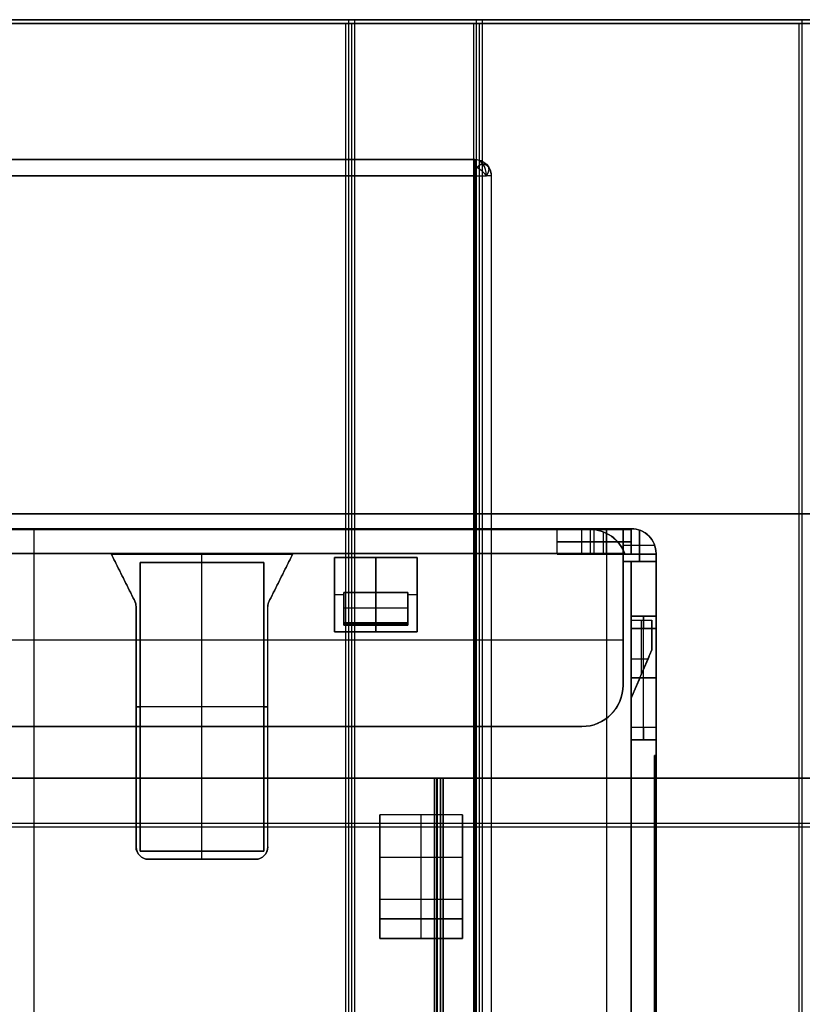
# Model space of a CAD drawing. Header units: millimetres. Extents: x -250 to 250, y -226 to 214.
# Tile 139 of 175: x 136 to 145, y -148 to -136. Entities that reach past the tile are written whole.
import ezdxf

# ---------------------------------------------------------------- set-up
doc = ezdxf.new("R2010")
doc.units = ezdxf.units.MM
doc.layers.add('Livello 01', color=7, linetype='Continuous')

# ---------------------------------------------------------------- blocks, each defined once
blk = doc.blocks.new('MCP141A18_01')
at = {"layer": 'Livello 01', "color": 253, "true_color": 0x999999}
blk.add_line((36, 100, 6), (36, -100, 6), dxfattribs=at)
for points in [[(36, 100), (36, -100)], [(36, -100, 12), (36, 100, 12)]]:
    blk.add_open_spline(points, degree=1, dxfattribs=at)
blk = doc.blocks.new('MCP141A19_02')
at = {"layer": 'Livello 01', "color": 253, "true_color": 0x999999}
for points in [[(-100, 132, 12), (100, 132, 12)], [(67.5, 113.5, 12), (-67.5, 113.5, 12)], [(-67.5, -113.5, 12), (67.5, -113.5, 12)], [(100, -173.5, 12), (-100, -173.5, 12)]]:
    blk.add_open_spline(points, degree=1, dxfattribs=at)

msp = doc.modelspace()

# ---------------------------------------------------------------- linework, layer by layer
at = {"layer": 'Livello 01', "color": 31, "true_color": 0xffcc66}
for p, q in [((153.392, -136.02, 244.518), (128.092, -136.02, 244.479)), ((153.428, -135.976, 220.418), (128.128, -135.976, 220.38)), ((153.464, -136.02, 196.518), (128.164, -136.02, 196.48)), ((153.5, -135.976, 172.418), (128.2, -135.976, 172.38)), ((139.452, -136.02, 255.467), (139.486, -136.02, 233.467)), ((139.489, -135.976, 231.368), (139.522, -135.976, 209.368)), ((139.525, -136.02, 207.467), (139.558, -136.02, 185.467)), ((139.561, -135.976, 183.368), (139.594, -135.976, 161.368)), ((139.835, -155.52, 255.468), (139.835, -136.02, 255.468)), ((139.871, -155.476, 231.368), (139.871, -135.976, 231.368)), ((139.907, -155.52, 207.468), (139.907, -136.02, 207.468)), ((139.943, -155.476, 183.368), (139.943, -135.976, 183.368)), ((141.387, -155.52, 233.47), (141.387, -136.02, 233.47)), ((141.423, -155.476, 209.371), (141.423, -135.976, 209.371)), ((141.459, -155.52, 185.47), (141.459, -136.02, 185.47)), ((141.495, -155.476, 161.371), (141.495, -135.976, 161.371)), ((140.916, -145.176, 228.295), (140.913, -145.176, 230.12)), ((140.943, -145.176, 210.62), (140.94, -145.176, 212.445)), ((140.988, -145.176, 180.295), (140.985, -145.176, 182.12)), ((141.015, -145.176, 162.62), (141.012, -145.176, 164.445)), ((145.339, -145.77, 255.476), (134.33, -145.77, 255.46)), ((145.375, -145.726, 231.377), (134.366, -145.726, 231.36)), ((145.411, -145.77, 207.476), (134.402, -145.77, 207.46)), ((145.448, -145.726, 183.377), (134.438, -145.726, 183.36)), ((147.453, -145.77, 233.479), (135.32, -145.77, 233.461)), ((147.49, -145.726, 209.38), (135.356, -145.726, 209.361)), ((147.526, -145.77, 185.479), (135.392, -145.77, 185.461)), ((147.562, -145.726, 161.38), (135.429, -145.726, 161.362))]:
    msp.add_line(p, q, dxfattribs=at)
at = {"layer": 'Livello 01', "color": 254, "true_color": 0xcad1ee}
for p, q in [((129.35, -137.67, 77.72), (141.4, -137.67, 77.72)), ((141.6, -137.87, 77.72), (141.6, -158.82, 77.72)), ((128, -142.15, 114.47), (143.3, -142.15, 114.47)), ((129.1, -142.16, 96.47), (142.8, -142.16, 96.47)), ((136.055, -151.95, 89.92), (136.055, -142.16, 89.92)), ((136.055, -151.95, 103.02), (136.055, -142.16, 103.02)), ((136.2, -142.16, 89.92), (136.2, -142.16, 103.02)), ((142.4, -142.46, 93.27), (142.4, -142.16, 93.27)), ((142.4, -142.46, 99.67), (142.4, -142.16, 99.67)), ((142.848, -142.46, 92.97), (142.848, -142.16, 92.97)), ((142.85, -142.46, 99.97), (142.85, -142.16, 99.97)), ((142.962, -142.46, 93.57), (142.962, -142.19, 93.57)), ((142.962, -142.46, 99.37), (142.962, -142.19, 99.37)), ((143.2, -142.55, 121.045), (143.2, -142.15, 121.045)), ((143.2, -142.15, 107.895), (143.2, -142.55, 107.895)), ((143.3, -142.46, 91.542), (143.3, -142.16, 91.542)), ((143.3, -142.46, 101.395), (143.3, -142.16, 101.395)), ((143.4, -142.55, 120.72), (143.4, -142.167, 120.72)), ((143.4, -142.167, 108.22), (143.4, -142.55, 108.22)), ((142.995, -142.31, 92.97), (142.7, -142.31, 92.97)), ((142.7, -142.31, 93.57), (143.135, -142.31, 93.57)), ((143.135, -142.31, 99.37), (142.7, -142.31, 99.37)), ((143, -142.31, 99.97), (142.7, -142.31, 99.97)), ((143.2, -142.35, 120.72), (143.583, -142.35, 120.72)), ((143.2, -142.35, 108.22), (143.583, -142.35, 108.22)), ((143.3, -142.31, 92.665), (143.3, -142.31, 90.42)), ((143.3, -142.31, 102.52), (143.3, -142.31, 100.27)), ((136.99, -142.46, 90.07), (139.19, -142.46, 90.07)), ((137.274, -143.028, 90.07), (136.99, -142.46, 90.07)), ((137.274, -143.028, 102.87), (136.99, -142.46, 102.87)), ((136.99, -142.46, 102.87), (139.19, -142.46, 102.87)), ((138.09, -142.46, 89.92), (138.09, -142.46, 90.22)), ((138.09, -142.56, 90.22), (138.09, -142.46, 90.22)), ((138.09, -142.46, 102.72), (138.09, -142.46, 103.02)), ((138.09, -142.56, 102.72), (138.09, -142.46, 102.72)), ((139.19, -142.46, 90.07), (138.906, -143.028, 90.07)), ((139.19, -142.46, 102.87), (138.906, -143.028, 102.87)), ((143, -142.46, 103.02), (143, -142.46, 102.977)), ((143, -142.46, 99.97), (143, -142.46, 99.37)), ((143, -142.46, 93.57), (143, -142.46, 92.97)), ((143, -142.46, 89.962), (143, -142.46, 89.92)), ((143.224, -142.46, 96.47), (143.6, -142.46, 96.47)), ((143.6, -142.45, 114.52), (143.6, -159.02, 114.52)), ((143.6, -143.21, 96.47), (143.6, -142.46, 96.47)), ((137.34, -146.06, 90.07), (137.34, -142.56, 90.07)), ((137.34, -142.56, 90.07), (138.84, -142.56, 90.07)), ((137.34, -146.06, 102.87), (137.34, -142.56, 102.87)), ((137.34, -142.56, 102.87), (138.84, -142.56, 102.87)), ((138.09, -142.56, 89.92), (138.09, -142.56, 90.22)), ((138.09, -146.06, 89.92), (138.09, -142.56, 89.92)), ((138.09, -142.56, 102.72), (138.09, -142.56, 103.02)), ((138.09, -146.06, 103.02), (138.09, -142.56, 103.02)), ((138.84, -146.06, 90.07), (138.84, -142.56, 90.07)), ((138.84, -146.06, 102.87), (138.84, -142.56, 102.87)), ((139.7, -142.5, 121.27), (139.7, -143.4, 121.27)), ((140.7, -142.5, 121.27), (139.7, -142.5, 121.27)), ((139.7, -142.5, 107.67), (139.7, -143.4, 107.67)), ((140.7, -142.5, 107.67), (139.7, -142.5, 107.67)), ((140.2, -142.5, 121.17), (140.2, -142.5, 121.37)), ((140.2, -142.923, 121.17), (140.2, -142.5, 121.17)), ((140.2, -142.5, 107.57), (140.2, -142.5, 107.77)), ((140.2, -142.5, 107.77), (140.2, -142.923, 107.77)), ((140.7, -143.4, 121.27), (140.7, -142.5, 121.27)), ((140.7, -143.4, 107.67), (140.7, -142.5, 107.67)), ((143.2, -142.55, 120.92), (143.583, -142.55, 120.92)), ((143.2, -142.55, 108.02), (143.583, -142.55, 108.02)), ((143.4, -142.55, 121.102), (143.4, -142.55, 120.72)), ((143.4, -142.55, 108.22), (143.4, -142.55, 107.837)), ((137.132, -142.744, 89.92), (137.132, -142.744, 90.22)), ((137.132, -142.744, 102.72), (137.132, -142.744, 103.02)), ((139.048, -142.744, 89.92), (139.048, -142.744, 90.22)), ((139.048, -142.744, 102.72), (139.048, -142.744, 103.02)), ((139.7, -142.95, 121.17), (139.7, -142.95, 121.37)), ((139.7, -142.95, 121.17), (139.81, -142.95, 121.17)), ((139.7, -142.95, 107.57), (139.7, -142.95, 107.77)), ((139.7, -142.95, 107.77), (139.81, -142.95, 107.77)), ((140.2, -143.294, 121.269), (140.2, -142.923, 121.17)), ((140.2, -142.923, 107.77), (140.2, -143.294, 107.67)), ((140.59, -142.95, 121.17), (140.7, -142.95, 121.17)), ((140.59, -142.95, 107.77), (140.7, -142.95, 107.77)), ((140.7, -142.95, 121.17), (140.7, -142.95, 121.37)), ((140.7, -142.95, 107.57), (140.7, -142.95, 107.77)), ((137.29, -146.01, 90.07), (137.29, -143.095, 90.07)), ((137.29, -146.01, 102.87), (137.29, -143.095, 102.87)), ((138.89, -146.01, 90.07), (138.89, -143.095, 90.07)), ((138.89, -146.01, 102.87), (138.89, -143.095, 102.87)), ((139.81, -143.109, 121.219), (140.59, -143.109, 121.219)), ((139.81, -143.307, 121.219), (139.81, -143.109, 121.219)), ((139.81, -143.109, 107.72), (140.59, -143.109, 107.72)), ((139.81, -143.307, 107.72), (139.81, -143.109, 107.72)), ((139.81, -143.122, 121.17), (139.81, -143.122, 121.223)), ((139.81, -143.122, 107.716), (139.81, -143.122, 107.77)), ((140.59, -143.109, 121.219), (140.59, -143.307, 121.219)), ((140.59, -143.109, 107.72), (140.59, -143.307, 107.72)), ((140.59, -143.122, 121.17), (140.59, -143.122, 121.223)), ((140.59, -143.122, 107.716), (140.59, -143.122, 107.77)), ((143.2, -143.1, 121.12), (143.2, -143.1, 121.37)), ((143.2, -143.1, 107.57), (143.2, -143.1, 107.82)), ((139.81, -143.307, 121.219), (140.59, -143.307, 121.219)), ((139.81, -143.307, 107.72), (140.59, -143.307, 107.72)), ((140.2, -143.32, 121.17), (140.2, -143.294, 121.269)), ((140.2, -143.294, 107.67), (140.2, -143.32, 107.77)), ((140.2, -143.4, 121.17), (140.2, -143.32, 121.17)), ((140.2, -143.32, 107.77), (140.2, -143.4, 107.77)), ((143.3, -143.21, 96.47), (143.6, -143.21, 96.47)), ((143.3, -143.26, 96.47), (143.3, -143.21, 96.47)), ((143.3, -143.26, 96.47), (143.55, -143.26, 96.47)), ((143.425, -143.913, 97.12), (143.425, -143.26, 97.12)), ((143.425, -143.26, 97.12), (143.425, -143.26, 95.82)), ((143.425, -143.913, 95.82), (143.425, -143.26, 95.82)), ((143.45, -143.21, 95.82), (143.45, -143.21, 97.12)), ((143.55, -143.621, 96.47), (143.55, -143.26, 96.47)), ((139.7, -143.4, 121.27), (140.7, -143.4, 121.27)), ((139.7, -143.4, 107.67), (140.7, -143.4, 107.67)), ((140.2, -143.4, 121.37), (140.2, -143.4, 121.17)), ((140.2, -143.4, 107.77), (140.2, -143.4, 107.57)), ((143.45, -144.56, 95.67), (143.45, -143.36, 95.67)), ((143.45, -144.56, 97.27), (143.45, -143.36, 97.27)), ((143.55, -143.44, 97.12), (143.55, -143.44, 95.82)), ((128, -143.5, 121.37), (143.2, -143.5, 121.37)), ((128, -143.5, 107.57), (143.2, -143.5, 107.57)), ((143.3, -144.204, 96.47), (143.55, -143.621, 96.47)), ((143.502, -143.732, 97.12), (143.3, -143.732, 97.12)), ((143.502, -143.732, 95.82), (143.3, -143.732, 95.82)), ((143.425, -143.913, 95.82), (143.425, -143.913, 97.12)), ((143.6, -143.96, 95.67), (143.3, -143.96, 95.67)), ((143.3, -143.96, 97.27), (143.6, -143.96, 97.27)), ((143.3, -143.96, 95.67), (143.3, -143.96, 95.82)), ((143.3, -143.96, 97.12), (143.3, -143.96, 97.27)), ((143.3, -144.71, 96.47), (143.3, -144.204, 96.47)), ((137.29, -144.31, 90.22), (137.34, -144.31, 90.22)), ((137.34, -144.31, 102.72), (137.29, -144.31, 102.72)), ((137.34, -144.31, 90.22), (137.34, -144.31, 89.92)), ((138.84, -144.31, 89.92), (137.34, -144.31, 89.92)), ((137.34, -144.31, 102.72), (137.34, -144.31, 103.02)), ((138.84, -144.31, 103.02), (137.34, -144.31, 103.02)), ((138.84, -144.31, 90.22), (138.89, -144.31, 90.22)), ((138.84, -144.31, 90.22), (138.84, -144.31, 89.92)), ((138.89, -144.31, 102.72), (138.84, -144.31, 102.72)), ((138.84, -144.31, 102.72), (138.84, -144.31, 103.02)), ((128.5, -144.55, 121.245), (142.7, -144.55, 121.245)), ((128.5, -144.55, 107.695), (142.7, -144.55, 107.695)), ((137.29, -144.552, 89.92), (137.29, -144.552, 90.22)), ((137.29, -144.552, 103.02), (137.29, -144.552, 102.72)), ((138.89, -144.552, 89.92), (138.89, -144.552, 90.22)), ((138.89, -144.552, 103.02), (138.89, -144.552, 102.72)), ((143.3, -144.71, 96.47), (143.6, -144.71, 96.47)), ((143.45, -144.71, 97.12), (143.45, -144.71, 95.82)), ((143.6, -152.87, 96.47), (143.6, -144.71, 96.47)), ((143.591, -144.901, 120.92), (143.591, -144.901, 120.891)), ((143.591, -150.42, 120.92), (143.591, -144.901, 120.92)), ((143.596, -144.901, 120.87), (143.6, -144.901, 120.87)), ((140.75, -146.648, 90.22), (140.75, -145.62, 89.92)), ((140.75, -146.648, 102.72), (140.75, -145.62, 103.02)), ((137.34, -146.06, 90.07), (138.84, -146.06, 90.07)), ((137.34, -146.06, 102.87), (138.84, -146.06, 102.87)), ((138.09, -146.16, 90.22), (138.09, -146.06, 90.22)), ((138.09, -146.06, 90.22), (138.09, -146.06, 89.92)), ((138.09, -146.16, 102.72), (138.09, -146.06, 102.72)), ((138.09, -146.06, 102.72), (138.09, -146.06, 103.02)), ((137.44, -146.16, 90.07), (138.74, -146.16, 90.07)), ((137.44, -146.16, 102.87), (138.74, -146.16, 102.87)), ((138.09, -146.16, 90.22), (138.09, -146.16, 89.92)), ((138.09, -146.16, 102.72), (138.09, -146.16, 103.02)), ((140.25, -147.12, 90.07), (140.25, -146.134, 90.07)), ((140.25, -146.134, 90.07), (141.25, -146.134, 90.07)), ((140.25, -147.12, 102.87), (140.25, -146.134, 102.87)), ((140.25, -146.134, 102.87), (141.25, -146.134, 102.87)), ((141.25, -147.12, 90.07), (141.25, -146.134, 90.07)), ((141.25, -147.12, 102.87), (141.25, -146.134, 102.87)), ((140.25, -146.37, 89.92), (140.25, -146.37, 90.138)), ((140.25, -146.37, 103.02), (140.25, -146.37, 102.801)), ((141.25, -146.37, 90.138), (141.25, -146.37, 89.92)), ((141.25, -146.37, 102.801), (141.25, -146.37, 103.02)), ((140.75, -147.12, 90.22), (140.75, -146.648, 90.22)), ((140.75, -147.12, 102.72), (140.75, -146.648, 102.72)), ((140.25, -146.884, 90.22), (141.25, -146.884, 90.22)), ((141.25, -146.884, 102.72), (140.25, -146.884, 102.72)), ((140.25, -147.12, 90.07), (141.25, -147.12, 90.07)), ((140.25, -147.12, 102.87), (141.25, -147.12, 102.87)), ((140.75, -147.12, 90.22), (140.75, -147.12, 89.92)), ((140.75, -147.12, 102.72), (140.75, -147.12, 103.02)), ((143.583, -147.66, 120.92), (143.6, -147.66, 120.92))]:
    msp.add_line(p, q, dxfattribs=at)
at = {"layer": 'Livello 01', "color": 31, "true_color": 0xffcc66, "extrusion": (0, -1, 0)}
for centre, radius, start, end in [((145.327, 263.476, 136.02), 8, 270.0862, 300.9387), ((145.363, 239.377, 135.976), 8, 270.0862, 300.9387), ((140.928, 220.37, 145.176), 9.75, 90.0862, 270.0862), ((141, 172.37, 145.176), 9.75, 90.0862, 270.0862), ((140.928, 220.37, 145.176), 9.75, 270.0862, 90.0862), ((141, 172.37, 145.176), 9.75, 270.0862, 90.0862)]:
    msp.add_arc(centre, radius, start, end, dxfattribs=at)
at = {"layer": 'Livello 01', "color": 254, "true_color": 0xcad1ee, "extrusion": (-0.707107, 1.22625e-14, 0.707107)}
msp.add_arc((137.87, 160.421, -39.549), 0.2, 90, 180, dxfattribs=at)
at = {"layer": 'Livello 01', "color": 254, "true_color": 0xcad1ee, "extrusion": (0.707107, 2.5125e-16, 0.707107)}
msp.add_arc((-137.87, -50.509, 149.461), 0.2, 270, 0, dxfattribs=at)
at = {"layer": 'Livello 01', "color": 254, "true_color": 0xcad1ee, "extrusion": (0, 0, -1)}
for centre, radius, start, end in [((-141.4, -137.87, -69.97), 0.2, 90, 180), ((-141.4, -137.87, -85.47), 0.2, 90, 180), ((-141.4, -137.87, -77.72), 0.2, 90, 180), ((-142.8, -142.61, -96.47), 0.45, 90, 160.5288), ((-143.3, -142.45, -114.47), 0.3, 90, 180), ((-137.14, -143.095, -89.92), 0.15, 153.4349, 180), ((-137.14, -143.095, -90.22), 0.15, 153.4349, 180), ((-139.04, -143.095, -90.22), 0.15, 0, 26.5651), ((-139.04, -143.095, -89.92), 0.15, 0, 26.5651), ((-139.04, -143.095, -90.07), 0.15, 0, 26.5651), ((-139.04, -143.095, -102.87), 0.15, 0, 26.5651), ((-142.7, -144.05, -121.37), 0.5, 180, 270), ((-142.7, -144.05, -107.82), 0.5, 180, 270), ((-142.7, -144.05, -107.695), 0.5, 180, 270), ((-137.44, -146.01, -90.22), 0.15, 270, 0), ((-137.44, -146.01, -90.07), 0.15, 270, 0), ((-138.74, -146.01, -90.22), 0.15, 180, 270), ((-138.74, -146.01, -90.07), 0.15, 180, 270)]:
    msp.add_arc(centre, radius, start, end, dxfattribs=at)
at = {"layer": 'Livello 01', "color": 254, "true_color": 0xcad1ee, "extrusion": (1, 0, 0)}
for centre, radius, start, end in [((-137.87, 85.47, 141.4), 0.2, 0, 90), ((-137.87, 69.97, 141.4), 0.2, 270, 360), ((-142.45, 121.07, 143.2), 0.3, 0, 90), ((-143.36, 97.12, 143.45), 0.15, 0, 90), ((-143.36, 95.82, 143.45), 0.15, 270, 0), ((-144.56, 95.82, 143.45), 0.15, 180, 270), ((-144.56, 97.12, 143.45), 0.15, 90, 180)]:
    msp.add_arc(centre, radius, start, end, dxfattribs=at)
at = {"layer": 'Livello 01', "color": 254, "true_color": 0xcad1ee, "extrusion": (0, 1, 0)}
for centre, radius, start, end in [((-141.4, 85.47, -137.87), 0.2, 90, 135), ((-141.4, 69.97, -137.87), 0.2, 180, 225), ((-142.8, 102.52, -142.16), 0.5, 90, 180), ((-142.995, 92.665, -142.16), 0.305, 90, 180), ((-143, 100.27, -142.16), 0.3, 180, 270), ((-142.7, 93.27, -142.31), 0.3, 270, 90), ((-142.7, 99.67, -142.31), 0.3, 270, 90), ((-142.8, 90.42, -142.31), 0.5, 180, 270), ((-142.8, 102.52, -142.31), 0.5, 90, 180), ((-142.995, 92.665, -142.31), 0.305, 90, 180), ((-143, 100.27, -142.31), 0.3, 180, 270), ((-143.3, 120.82, -144.901), 0.3, 160.5005, 180)]:
    msp.add_arc(centre, radius, start, end, dxfattribs=at)
at = {"layer": 'Livello 01', "color": 254, "true_color": 0xcad1ee, "extrusion": (0, -1, 0)}
for centre, radius, start, end in [((141.4, 69.97, 137.87), 0.2, 270, 315), ((141.4, 85.47, 137.87), 0.2, 0, 45), ((142.7, 93.27, 142.16), 0.3, 90, 270), ((142.7, 99.67, 142.16), 0.3, 90, 270), ((142.8, 90.42, 142.16), 0.5, 270, 0), ((143.3, 120.82, 142.55), 0.3, 360, 90)]:
    msp.add_arc(centre, radius, start, end, dxfattribs=at)
at = {"layer": 'Livello 01', "color": 254, "true_color": 0xcad1ee}
for centre, radius, start, end in [((137.14, -143.095, 90.07), 0.15, 0, 26.5651), ((137.14, -143.095, 102.87), 0.15, 0, 26.5651), ((142.7, -144.05, 121.12), 0.5, 270, 0), ((142.7, -144.05, 121.245), 0.5, 270, 0), ((137.44, -146.01, 89.92), 0.15, 180, 270), ((137.44, -146.01, 102.87), 0.15, 180, 270), ((138.74, -146.01, 89.92), 0.15, 270, 0), ((138.74, -146.01, 102.87), 0.15, 270, 0)]:
    msp.add_arc(centre, radius, start, end, dxfattribs=at)
at = {"layer": 'Livello 01', "color": 31, "true_color": 0xffcc66, "extrusion": (0, 1, 0)}
for centre, radius, start, end in [((-141, 172.37, -145.176), 7.925, 269.9138, 89.9138), ((-140.928, 220.37, -145.176), 7.925, 269.9138, 89.9138), ((-140.928, 220.37, -145.176), 7.925, 89.9138, 269.9138), ((-141, 172.37, -145.176), 7.925, 89.9138, 269.9138), ((-145.327, 263.476, -145.77), 8, 239.0613, 269.9138)]:
    msp.add_arc(centre, radius, start, end, dxfattribs=at)
at = {"layer": 'Livello 01', "color": 31, "true_color": 0xffcc66}
for points in [[(145.339, -136.02, 255.476), (134.33, -136.02, 255.46)], [(134.366, -135.976, 231.36), (145.375, -135.976, 231.377)], [(134.402, -136.02, 207.46), (145.411, -136.02, 207.476)], [(134.438, -135.976, 183.36), (145.448, -135.976, 183.377)], [(135.32, -136.02, 233.461), (147.453, -136.02, 233.479)], [(147.49, -135.976, 209.38), (135.356, -135.976, 209.361)], [(135.392, -136.02, 185.461), (147.526, -136.02, 185.479)], [(147.562, -135.976, 161.38), (135.429, -135.976, 161.362)], [(145.339, -155.52, 255.476), (145.339, -136.02, 255.476)], [(145.375, -155.476, 231.377), (145.375, -135.976, 231.377)], [(140.913, -158.176, 230.12), (140.913, -145.176, 230.12)], [(140.916, -158.176, 228.295), (140.916, -145.176, 228.295)], [(140.94, -158.176, 212.445), (140.94, -145.176, 212.445)], [(140.943, -145.176, 210.62), (140.943, -158.176, 210.62)], [(140.985, -158.176, 182.12), (140.985, -145.176, 182.12)], [(140.988, -158.176, 180.295), (140.988, -145.176, 180.295)], [(141.012, -145.176, 164.445), (141.012, -158.176, 164.445)], [(141.015, -145.176, 162.62), (141.015, -158.176, 162.62)]]:
    msp.add_open_spline(points, degree=1, dxfattribs=at)
at = {"layer": 'Livello 01', "color": 254, "true_color": 0xcad1ee}
for points, degree in [([(141.4, -137.67, 85.47), (129.35, -137.67, 85.47)], 1), ([(129.35, -137.67, 69.97), (141.4, -137.67, 69.97)], 1), ([(141.4, -137.67, 69.97), (141.4, -137.67, 85.47)], 1), ([(141.4, -137.87, 85.67), (129.35, -137.87, 85.67)], 1), ([(129.35, -137.87, 69.77), (141.4, -137.87, 69.77)], 1), ([(141.4, -137.87, 85.67), (141.4, -158.82, 85.67)], 1), ([(141.4, -158.82, 69.77), (141.4, -137.87, 69.77)], 1), ([(141.6, -137.87, 85.47), (141.6, -158.82, 85.47)], 1), ([(141.6, -137.87, 69.97), (141.6, -137.87, 85.47)], 1), ([(141.6, -137.87, 69.97), (141.6, -158.82, 69.97)], 1), ([(143.2, -142.15, 121.07), (128, -142.15, 121.07)], 1), ([(143.2, -142.15, 107.87), (128, -142.15, 107.87)], 1), ([(135.4, -142.16, 89.92), (142.8, -142.16, 89.92)], 1), ([(135.7, -142.16, 103.02), (142.8, -142.16, 103.02)], 1), ([(143, -142.16, 99.97), (142.7, -142.16, 99.97)], 1), ([(142.7, -142.16, 99.37), (142.8, -142.16, 99.37)], 1), ([(142.8, -142.16, 93.57), (142.7, -142.16, 93.57)], 1), ([(142.7, -142.16, 92.97), (142.995, -142.16, 92.97)], 1), ([(142.7, -142.46, 92.97), (142.7, -142.16, 92.97)], 1), ([(142.7, -142.46, 93.57), (142.7, -142.16, 93.57)], 1), ([(142.7, -142.46, 99.37), (142.7, -142.16, 99.37)], 1), ([(142.7, -142.46, 99.97), (142.7, -142.16, 99.97)], 1), ([(142.8, -142.16, 89.92), (142.8, -142.46, 89.92)], 1), ([(142.8, -142.16, 99.37), (142.8, -142.16, 93.57)], 1), ([(142.8, -142.16, 103.02), (142.8, -142.46, 103.02)], 1), ([(142.995, -142.16, 92.97), (142.995, -142.46, 92.97)], 1), ([(143, -142.16, 99.97), (143, -142.46, 99.97)], 1), ([(143.2, -142.55, 120.72), (143.2, -142.15, 120.72)], 1), ([(143.2, -142.15, 120.72), (143.2, -142.15, 121.07)], 1), ([(143.2, -142.15, 120.72), (143.3, -142.15, 120.72)], 1), ([(143.2, -142.15, 108.22), (143.2, -142.15, 107.87)], 1), ([(143.2, -142.55, 108.22), (143.2, -142.15, 108.22)], 1), ([(143.3, -142.15, 108.22), (143.2, -142.15, 108.22)], 1), ([(143.3, -142.15, 108.22), (143.3, -142.15, 120.72)], 1), ([(143.3, -142.16, 90.42), (143.3, -142.46, 90.42)], 1), ([(143.3, -142.16, 102.52), (143.3, -142.16, 100.27)], 1), ([(143.3, -142.16, 92.665), (143.3, -142.16, 90.42)], 1), ([(143.3, -142.16, 92.665), (143.3, -142.46, 92.665)], 1), ([(143.3, -142.16, 100.27), (143.3, -142.46, 100.27)], 1), ([(143.3, -142.16, 102.52), (143.3, -142.46, 102.52)], 1), ([(143.2, -142.45, 121.37), (128, -142.45, 121.37)], 1), ([(128, -142.45, 107.57), (143.2, -142.45, 107.57)], 1), ([(139.19, -142.46, 89.92), (136.99, -142.46, 89.92)], 1), ([(136.99, -142.46, 90.22), (139.19, -142.46, 90.22)], 1), ([(136.99, -142.46, 89.92), (136.99, -142.46, 90.22)], 1), ([(136.99, -142.46, 90.22), (137.274, -143.028, 90.22)], 1), ([(136.99, -142.46, 89.92), (137.274, -143.028, 89.92)], 1), ([(139.19, -142.46, 103.02), (136.99, -142.46, 103.02)], 1), ([(137.274, -143.028, 102.72), (136.99, -142.46, 102.72)], 1), ([(136.99, -142.46, 102.72), (136.99, -142.46, 103.02)], 1), ([(136.99, -142.46, 103.02), (137.274, -143.028, 103.02)], 1), ([(139.19, -142.46, 102.72), (136.99, -142.46, 102.72)], 1), ([(138.906, -143.028, 90.22), (139.19, -142.46, 90.22)], 1), ([(138.906, -143.028, 89.92), (139.19, -142.46, 89.92)], 1), ([(139.19, -142.46, 102.72), (138.906, -143.028, 102.72)], 1), ([(138.906, -143.028, 103.02), (139.19, -142.46, 103.02)], 1), ([(139.19, -142.46, 90.22), (139.19, -142.46, 89.92)], 1), ([(139.19, -142.46, 103.02), (139.19, -142.46, 102.72)], 1), ([(142.995, -142.46, 92.97), (142.7, -142.46, 92.97)], 1), ([(142.7, -142.46, 93.57), (143.224, -142.46, 93.57)], 1), ([(143.224, -142.46, 99.37), (142.7, -142.46, 99.37)], 1), ([(143, -142.46, 99.97), (142.7, -142.46, 99.97)], 1), ([(142.8, -142.46, 89.92), (143, -142.46, 89.92)], 1), ([(142.8, -142.46, 103.02), (143, -142.46, 103.02)], 1), ([(143, -142.46, 89.92), (143, -159.02, 89.92)], 1), ([(143, -142.46, 103.02), (143, -159.02, 103.02)], 1), ([(143.2, -142.45, 121.37), (143.2, -144.05, 121.37)], 1), ([(143.2, -142.45, 107.57), (143.2, -144.05, 107.57)], 1), ([(143.224, -142.46, 99.37), (143.224, -142.46, 93.57)], 1), ([(143.3, -142.46, 92.665), (143.3, -142.46, 90.42)], 1), ([(143.3, -142.46, 102.52), (143.3, -142.46, 100.27)], 1), ([(143.6, -142.45, 120.72), (143.6, -142.55, 120.72)], 1), ([(143.6, -142.45, 108.22), (143.6, -142.55, 108.22)], 1), ([(143.6, -142.45, 120.72), (143.6, -142.45, 108.22)], 1), ([(143.6, -142.46, 90.52), (143.6, -159.02, 90.52)], 1), ([(143.6, -142.46, 102.42), (143.6, -142.46, 90.52)], 1), ([(143.6, -159.02, 102.42), (143.6, -142.46, 102.42)], 1), ([(137.34, -142.56, 90.22), (138.84, -142.56, 90.22)], 1), ([(137.34, -146.06, 90.22), (137.34, -142.56, 90.22)], 1), ([(137.34, -146.06, 89.92), (137.34, -142.56, 89.92)], 1), ([(137.34, -142.56, 89.92), (137.34, -142.56, 90.22)], 1), ([(138.84, -142.56, 89.92), (137.34, -142.56, 89.92)], 1), ([(137.34, -142.56, 102.72), (137.34, -146.06, 102.72)], 1), ([(138.84, -142.56, 102.72), (137.34, -142.56, 102.72)], 1), ([(137.34, -142.56, 103.02), (137.34, -142.56, 102.72)], 1), ([(137.34, -146.06, 103.02), (137.34, -142.56, 103.02)], 1), ([(137.34, -142.56, 103.02), (138.84, -142.56, 103.02)], 1), ([(138.84, -142.56, 90.22), (138.84, -146.06, 90.22)], 1), ([(138.84, -146.06, 89.92), (138.84, -142.56, 89.92)], 1), ([(138.84, -142.56, 89.92), (138.84, -142.56, 90.22)], 1), ([(138.84, -146.06, 102.72), (138.84, -142.56, 102.72)], 1), ([(138.84, -142.56, 103.02), (138.84, -142.56, 102.72)], 1), ([(138.84, -146.06, 103.02), (138.84, -142.56, 103.02)], 1), ([(139.7, -143.4, 121.37), (139.7, -142.5, 121.37)], 1), ([(139.7, -142.5, 121.37), (140.7, -142.5, 121.37)], 1), ([(139.7, -142.5, 121.17), (139.7, -143.4, 121.17)], 1), ([(139.7, -142.5, 121.37), (139.7, -142.5, 121.17)], 1), ([(140.7, -142.5, 121.17), (139.7, -142.5, 121.17)], 1), ([(139.7, -142.5, 107.57), (139.7, -143.4, 107.57)], 1), ([(140.7, -142.5, 107.57), (139.7, -142.5, 107.57)], 1), ([(139.7, -143.4, 107.77), (139.7, -142.5, 107.77)], 1), ([(139.7, -142.5, 107.77), (139.7, -142.5, 107.57)], 1), ([(139.7, -142.5, 107.77), (140.7, -142.5, 107.77)], 1), ([(140.7, -142.5, 121.37), (140.7, -143.4, 121.37)], 1), ([(140.7, -143.4, 121.17), (140.7, -142.5, 121.17)], 1), ([(140.7, -142.5, 121.17), (140.7, -142.5, 121.37)], 1), ([(140.7, -143.4, 107.57), (140.7, -142.5, 107.57)], 1), ([(140.7, -142.5, 107.77), (140.7, -142.5, 107.57)], 1), ([(140.7, -142.5, 107.77), (140.7, -143.4, 107.77)], 1), ([(143.2, -142.55, 121.12), (143.3, -142.55, 121.12)], 1), ([(143.2, -144.05, 121.12), (143.2, -142.55, 121.12)], 1), ([(143.2, -142.55, 121.12), (143.2, -142.55, 120.72)], 1), ([(143.2, -142.55, 120.72), (143.6, -142.55, 120.72)], 1), ([(143.2, -142.55, 107.82), (143.2, -144.05, 107.82)], 1), ([(143.3, -142.55, 107.82), (143.2, -142.55, 107.82)], 1), ([(143.2, -142.55, 107.82), (143.2, -142.55, 108.22)], 1), ([(143.6, -142.55, 108.22), (143.2, -142.55, 108.22)], 1), ([(143.3, -142.55, 121.12), (143.3, -159.02, 121.12)], 1), ([(143.3, -159.02, 107.82), (143.3, -142.55, 107.82)], 1), ([(143.6, -144.901, 120.82), (143.6, -142.55, 120.82)], 1), ([(143.6, -142.55, 120.72), (143.6, -142.55, 120.82)], 1), ([(143.6, -142.55, 108.12), (143.6, -159.02, 108.12)], 1), ([(143.6, -142.55, 108.22), (143.6, -142.55, 108.12)], 1), ([(139.81, -142.923, 121.17), (139.81, -143.32, 121.17)], 1), ([(140.59, -142.923, 121.17), (139.81, -142.923, 121.17)], 1), ([(139.81, -143.294, 121.269), (139.81, -142.923, 121.17)], 1), ([(139.81, -142.923, 107.77), (140.59, -142.923, 107.77)], 1), ([(139.81, -143.32, 107.77), (139.81, -142.923, 107.77)], 1), ([(139.81, -142.923, 107.77), (139.81, -143.294, 107.67)], 1), ([(140.59, -143.32, 121.17), (140.59, -142.923, 121.17)], 1), ([(140.59, -142.923, 121.17), (140.59, -143.294, 121.269)], 1), ([(140.59, -142.923, 107.77), (140.59, -143.32, 107.77)], 1), ([(140.59, -142.923, 107.77), (140.59, -143.294, 107.67)], 1), ([(137.274, -143.028, 89.92), (137.274, -143.028, 90.22)], 1), ([(137.274, -143.028, 103.02), (137.285, -143.049, 103.02), (137.29, -143.072, 103.02), (137.29, -143.095, 103.02)], 3), ([(137.274, -143.028, 102.72), (137.274, -143.028, 103.02)], 1), ([(137.29, -143.095, 102.72), (137.29, -143.072, 102.72), (137.285, -143.049, 102.72), (137.274, -143.028, 102.72)], 3), ([(138.89, -143.095, 103.02), (138.89, -143.072, 103.02), (138.895, -143.049, 103.02), (138.906, -143.028, 103.02)], 3), ([(138.906, -143.028, 102.72), (138.895, -143.049, 102.72), (138.89, -143.072, 102.72), (138.89, -143.095, 102.72)], 3), ([(138.906, -143.028, 89.92), (138.906, -143.028, 90.22)], 1), ([(138.906, -143.028, 102.72), (138.906, -143.028, 103.02)], 1), ([(137.29, -143.095, 89.92), (137.29, -146.01, 89.92)], 1), ([(137.29, -143.095, 90.22), (137.29, -143.095, 89.92)], 1), ([(137.29, -146.01, 90.22), (137.29, -143.095, 90.22)], 1), ([(137.29, -143.095, 103.02), (137.29, -146.01, 103.02)], 1), ([(137.29, -146.01, 102.72), (137.29, -143.095, 102.72)], 1), ([(137.29, -143.095, 102.72), (137.29, -143.095, 103.02)], 1), ([(138.89, -146.01, 89.92), (138.89, -143.095, 89.92)], 1), ([(138.89, -143.095, 89.92), (138.89, -143.095, 90.22)], 1), ([(138.89, -146.01, 90.22), (138.89, -143.095, 90.22)], 1), ([(138.89, -146.01, 103.02), (138.89, -143.095, 103.02)], 1), ([(138.89, -143.095, 102.72), (138.89, -143.095, 103.02)], 1), ([(138.89, -146.01, 102.72), (138.89, -143.095, 102.72)], 1), ([(140.59, -143.294, 121.269), (139.81, -143.294, 121.269)], 1), ([(139.81, -143.32, 121.17), (139.81, -143.294, 121.269)], 1), ([(139.81, -143.294, 107.67), (140.59, -143.294, 107.67)], 1), ([(139.81, -143.32, 107.77), (139.81, -143.294, 107.67)], 1), ([(139.81, -143.32, 121.17), (140.59, -143.32, 121.17)], 1), ([(140.59, -143.32, 107.77), (139.81, -143.32, 107.77)], 1), ([(140.59, -143.32, 121.17), (140.59, -143.294, 121.269)], 1), ([(140.59, -143.294, 107.67), (140.59, -143.32, 107.77)], 1), ([(143.6, -143.21, 97.12), (143.3, -143.21, 97.12)], 1), ([(143.3, -143.21, 95.82), (143.3, -143.21, 97.12)], 1), ([(143.6, -143.21, 95.82), (143.3, -143.21, 95.82)], 1), ([(143.3, -143.26, 97.12), (143.3, -144.204, 97.12)], 1), ([(143.3, -143.26, 95.82), (143.3, -143.26, 97.12)], 1), ([(143.3, -144.204, 95.82), (143.3, -143.26, 95.82)], 1), ([(143.3, -143.26, 97.12), (143.55, -143.26, 97.12)], 1), ([(143.3, -143.26, 95.82), (143.55, -143.26, 95.82)], 1), ([(143.55, -143.26, 97.12), (143.55, -143.621, 97.12)], 1), ([(143.55, -143.26, 95.82), (143.55, -143.26, 97.12)], 1), ([(143.55, -143.26, 95.82), (143.55, -143.621, 95.82)], 1), ([(143.6, -143.21, 95.82), (143.6, -143.21, 97.12)], 1), ([(140.7, -143.4, 121.37), (139.7, -143.4, 121.37)], 1), ([(139.7, -143.4, 121.17), (139.7, -143.4, 121.37)], 1), ([(139.7, -143.4, 121.17), (140.7, -143.4, 121.17)], 1), ([(139.7, -143.4, 107.57), (140.7, -143.4, 107.57)], 1), ([(140.7, -143.4, 107.77), (139.7, -143.4, 107.77)], 1), ([(139.7, -143.4, 107.77), (139.7, -143.4, 107.57)], 1), ([(140.7, -143.4, 121.17), (140.7, -143.4, 121.37)], 1), ([(140.7, -143.4, 107.57), (140.7, -143.4, 107.77)], 1), ([(143.3, -144.56, 95.67), (143.3, -143.36, 95.67)], 1), ([(143.3, -143.36, 95.67), (143.6, -143.36, 95.67)], 1), ([(143.3, -143.36, 97.27), (143.3, -144.56, 97.27)], 1), ([(143.6, -143.36, 97.27), (143.3, -143.36, 97.27)], 1), ([(143.6, -143.36, 97.27), (143.6, -144.56, 97.27)], 1), ([(143.6, -144.56, 95.67), (143.6, -143.36, 95.67)], 1), ([(143.3, -144.204, 95.82), (143.55, -143.621, 95.82)], 1), ([(143.55, -143.621, 97.12), (143.3, -144.204, 97.12)], 1), ([(143.55, -143.621, 95.82), (143.55, -143.621, 97.12)], 1), ([(143.2, -144.05, 121.37), (143.2, -144.05, 121.12)], 1), ([(143.2, -144.05, 107.57), (143.2, -144.05, 107.82)], 1), ([(143.3, -144.204, 97.12), (143.3, -144.204, 95.82)], 1), ([(128.5, -144.55, 121.37), (142.7, -144.55, 121.37)], 1), ([(142.7, -144.55, 107.57), (128.5, -144.55, 107.57)], 1), ([(142.7, -144.55, 107.82), (128.65, -144.55, 107.82)], 1), ([(128.85, -144.55, 121.12), (142.7, -144.55, 121.12)], 1), ([(142.7, -144.55, 121.37), (142.7, -144.55, 121.12)], 1), ([(142.7, -144.55, 107.82), (142.7, -144.55, 107.57)], 1), ([(143.6, -144.56, 95.67), (143.3, -144.56, 95.67)], 1), ([(143.6, -144.56, 97.27), (143.3, -144.56, 97.27)], 1), ([(143.6, -144.71, 95.82), (143.3, -144.71, 95.82)], 1), ([(143.3, -144.71, 97.12), (143.3, -144.71, 95.82)], 1), ([(143.6, -144.71, 97.12), (143.3, -144.71, 97.12)], 1), ([(143.6, -144.71, 97.12), (143.6, -144.71, 95.82)], 1), ([(143.583, -150.42, 120.92), (143.583, -144.901, 120.92)], 1), ([(143.6, -144.901, 120.92), (143.583, -144.901, 120.92)], 1), ([(143.6, -144.901, 120.92), (143.6, -144.901, 120.82)], 1), ([(143.6, -150.42, 120.92), (143.6, -144.901, 120.92)], 1), ([(141.25, -145.62, 89.92), (140.25, -145.62, 89.92)], 1), ([(140.25, -145.62, 89.92), (140.25, -147.12, 89.92)], 1), ([(140.25, -146.648, 90.22), (140.25, -145.62, 89.92)], 1), ([(140.25, -145.62, 103.02), (140.25, -147.12, 103.02)], 1), ([(141.25, -145.62, 103.02), (140.25, -145.62, 103.02)], 1), ([(140.25, -146.648, 102.72), (140.25, -145.62, 103.02)], 1), ([(141.25, -147.12, 89.92), (141.25, -145.62, 89.92)], 1), ([(141.25, -145.62, 89.92), (141.25, -146.648, 90.22)], 1), ([(141.25, -147.12, 103.02), (141.25, -145.62, 103.02)], 1), ([(141.25, -145.62, 103.02), (141.25, -146.648, 102.72)], 1), ([(137.29, -146.01, 90.22), (137.29, -146.01, 89.92)], 1), ([(137.29, -146.01, 103.02), (137.29, -146.01, 102.72)], 1), ([(138.84, -146.06, 90.22), (137.34, -146.06, 90.22)], 1), ([(137.34, -146.06, 90.22), (137.34, -146.06, 89.92)], 1), ([(137.34, -146.06, 89.92), (138.84, -146.06, 89.92)], 1), ([(137.34, -146.06, 102.72), (138.84, -146.06, 102.72)], 1), ([(137.34, -146.06, 103.02), (138.84, -146.06, 103.02)], 1), ([(137.34, -146.06, 102.72), (137.34, -146.06, 103.02)], 1), ([(138.84, -146.06, 89.92), (138.84, -146.06, 90.22)], 1), ([(138.84, -146.06, 102.72), (138.84, -146.06, 103.02)], 1), ([(138.89, -146.01, 89.92), (138.89, -146.01, 90.22)], 1), ([(138.89, -146.01, 103.02), (138.89, -146.01, 102.72)], 1), ([(137.44, -146.16, 89.92), (138.74, -146.16, 89.92)], 1), ([(138.74, -146.16, 90.22), (137.44, -146.16, 90.22)], 1), ([(137.44, -146.16, 90.22), (137.44, -146.16, 89.92)], 1), ([(137.44, -146.16, 103.02), (138.74, -146.16, 103.02)], 1), ([(138.74, -146.16, 102.72), (137.44, -146.16, 102.72)], 1), ([(137.44, -146.16, 102.72), (137.44, -146.16, 103.02)], 1), ([(138.74, -146.16, 90.22), (138.74, -146.16, 89.92)], 1), ([(138.74, -146.16, 103.02), (138.74, -146.16, 102.72)], 1), ([(140.25, -147.12, 90.22), (140.25, -146.648, 90.22)], 1), ([(141.25, -146.648, 90.22), (140.25, -146.648, 90.22)], 1), ([(140.25, -147.12, 102.72), (140.25, -146.648, 102.72)], 1), ([(141.25, -146.648, 102.72), (140.25, -146.648, 102.72)], 1), ([(141.25, -146.648, 90.22), (141.25, -147.12, 90.22)], 1), ([(141.25, -146.648, 102.72), (141.25, -147.12, 102.72)], 1), ([(140.25, -147.12, 89.92), (141.25, -147.12, 89.92)], 1), ([(140.25, -147.12, 90.22), (140.25, -147.12, 89.92)], 1), ([(141.25, -147.12, 90.22), (140.25, -147.12, 90.22)], 1), ([(140.25, -147.12, 103.02), (141.25, -147.12, 103.02)], 1), ([(141.25, -147.12, 102.72), (140.25, -147.12, 102.72)], 1), ([(140.25, -147.12, 102.72), (140.25, -147.12, 103.02)], 1), ([(141.25, -147.12, 90.22), (141.25, -147.12, 89.92)], 1), ([(141.25, -147.12, 102.72), (141.25, -147.12, 103.02)], 1)]:
    msp.add_open_spline(points, degree=degree, dxfattribs=at)
for points, weights in [([(141.5, -137.727, 85.569), (141.447, -137.727, 85.621), (141.407, -137.776, 85.661), (141.4, -137.85, 85.669)], [0.851883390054, 0.701250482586, 0.687026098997, 0.809210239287]), ([(141.4, -137.85, 69.771), (141.407, -137.776, 69.778), (141.447, -137.727, 69.818), (141.5, -137.727, 69.87)], [0.809210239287, 0.687026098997, 0.701250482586, 0.851883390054]), ([(141.541, -137.87, 85.611), (141.509, -137.824, 85.643), (141.459, -137.782, 85.653), (141.4, -137.754, 85.633)], [0.853553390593, 0.752535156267, 0.712054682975, 0.732111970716]), ([(141.541, -137.87, 69.828), (141.509, -137.824, 69.796), (141.459, -137.782, 69.787), (141.4, -137.754, 69.806)], [0.853553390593, 0.752535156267, 0.712054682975, 0.732111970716]), ([(141.5, -137.727, 69.87), (141.552, -137.727, 69.922), (141.592, -137.776, 69.962), (141.599, -137.85, 69.97)], [0.851883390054, 0.701250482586, 0.687026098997, 0.809210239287]), ([(141.599, -137.85, 85.47), (141.592, -137.776, 85.477), (141.552, -137.727, 85.517), (141.5, -137.727, 85.569)], [0.809210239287, 0.687026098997, 0.701250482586, 0.851883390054]), ([(141.541, -137.87, 69.828), (141.574, -137.824, 69.86), (141.583, -137.782, 69.911), (141.563, -137.754, 69.97)], [0.853553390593, 0.752535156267, 0.712054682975, 0.732111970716]), ([(141.541, -137.87, 85.611), (141.574, -137.824, 85.579), (141.583, -137.782, 85.528), (141.563, -137.754, 85.47)], [0.853553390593, 0.752535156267, 0.712054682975, 0.732111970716])]:
    msp.add_rational_spline(points, weights, degree=3, dxfattribs=at)
for points, knots in [([(143.224, -142.46, 93.57), (143.193, -142.373, 93.57), (143.135, -142.295, 93.57), (142.984, -142.189, 93.57), (142.892, -142.16, 93.57), (142.8, -142.16, 93.57)], [-0.5625787, -0.5625787, -0.5625787, -0.5625787, -0.2812894, -0.2812894, 0, 0, 0, 0]), ([(142.8, -142.16, 99.37), (142.892, -142.16, 99.37), (142.984, -142.189, 99.37), (143.135, -142.295, 99.37), (143.193, -142.373, 99.37), (143.224, -142.46, 99.37)], [-0.5625787, -0.5625787, -0.5625787, -0.5625787, -0.2812894, -0.2812894, 0, 0, 0, 0]), ([(143.2, -142.15, 107.87), (143.2, -142.15, 107.791), (143.2, -142.182, 107.713), (143.2, -142.293, 107.602), (143.2, -142.371, 107.57), (143.2, -142.45, 107.57)], [-0.4831341, -0.4831341, -0.4831341, -0.4831341, -0.241567, -0.241567, 0, 0, 0, 0]), ([(143.3, -142.15, 120.72), (143.379, -142.15, 120.72), (143.457, -142.182, 120.72), (143.568, -142.293, 120.72), (143.6, -142.371, 120.72), (143.6, -142.45, 120.72)], [-0.4831341, -0.4831341, -0.4831341, -0.4831341, -0.241567, -0.241567, 0, 0, 0, 0]), ([(143.6, -142.45, 108.22), (143.6, -142.371, 108.22), (143.568, -142.293, 108.22), (143.457, -142.182, 108.22), (143.379, -142.15, 108.22), (143.3, -142.15, 108.22)], [-0.4831341, -0.4831341, -0.4831341, -0.4831341, -0.241567, -0.241567, 0, 0, 0, 0]), ([(142.7, -142.46, 92.97), (142.679, -142.46, 92.97), (142.659, -142.46, 92.972), (142.621, -142.46, 92.979), (142.605, -142.46, 92.984), (142.566, -142.46, 93.001), (142.548, -142.46, 93.01), (142.516, -142.46, 93.032), (142.502, -142.46, 93.043), (142.473, -142.46, 93.072), (142.461, -142.46, 93.088), (142.439, -142.46, 93.12), (142.431, -142.46, 93.135), (142.415, -142.46, 93.174), (142.409, -142.46, 93.193), (142.402, -142.46, 93.231), (142.4, -142.46, 93.249), (142.4, -142.46, 93.29), (142.402, -142.46, 93.31), (142.41, -142.46, 93.349), (142.415, -142.46, 93.365), (142.431, -142.46, 93.403), (142.44, -142.46, 93.421), (142.462, -142.46, 93.454), (142.473, -142.46, 93.467), (142.547, -142.46, 93.54), (142.618, -142.46, 93.569), (142.7, -142.46, 93.57)], [0, 0, 0, 0, 0.0593612, 0.0593612, 0.1187224, 0.1187224, 0.1780836, 0.1780836, 0.2374447, 0.2374447, 0.2968059, 0.2968059, 0.3561671, 0.3561671, 0.4155283, 0.4155283, 0.4748895, 0.4748895, 0.5342507, 0.5342507, 0.5936118, 0.5936118, 0.652973, 0.652973, 0.7123342, 0.7123342, 0.9497789, 0.9497789, 0.9497789, 0.9497789]), ([(142.7, -142.46, 99.37), (142.679, -142.46, 99.37), (142.659, -142.46, 99.372), (142.621, -142.46, 99.379), (142.605, -142.46, 99.384), (142.566, -142.46, 99.401), (142.548, -142.46, 99.41), (142.516, -142.46, 99.432), (142.502, -142.46, 99.443), (142.473, -142.46, 99.472), (142.461, -142.46, 99.488), (142.439, -142.46, 99.52), (142.431, -142.46, 99.535), (142.415, -142.46, 99.574), (142.409, -142.46, 99.593), (142.402, -142.46, 99.631), (142.4, -142.46, 99.649), (142.4, -142.46, 99.69), (142.402, -142.46, 99.71), (142.41, -142.46, 99.749), (142.415, -142.46, 99.765), (142.431, -142.46, 99.803), (142.44, -142.46, 99.821), (142.462, -142.46, 99.854), (142.473, -142.46, 99.867), (142.547, -142.46, 99.94), (142.618, -142.46, 99.969), (142.7, -142.46, 99.97)], [0, 0, 0, 0, 0.0593612, 0.0593612, 0.1187224, 0.1187224, 0.1780836, 0.1780836, 0.2374447, 0.2374447, 0.2968059, 0.2968059, 0.3561671, 0.3561671, 0.4155283, 0.4155283, 0.4748895, 0.4748895, 0.5342507, 0.5342507, 0.5936118, 0.5936118, 0.652973, 0.652973, 0.7123342, 0.7123342, 0.9497789, 0.9497789, 0.9497789, 0.9497789]), ([(142.8, -142.46, 103.02), (142.931, -142.46, 103.02), (143.061, -142.46, 102.966), (143.246, -142.46, 102.781), (143.3, -142.46, 102.65), (143.3, -142.46, 102.52)], [-0.8052234, -0.8052234, -0.8052234, -0.8052234, -0.4026117, -0.4026117, 0, 0, 0, 0]), ([(143.3, -142.46, 90.42), (143.3, -142.46, 90.289), (143.246, -142.46, 90.159), (143.061, -142.46, 89.973), (142.931, -142.46, 89.92), (142.8, -142.46, 89.92)], [-0.8052234, -0.8052234, -0.8052234, -0.8052234, -0.4026117, -0.4026117, 0, 0, 0, 0]), ([(142.995, -142.46, 92.97), (143.075, -142.46, 92.97), (143.154, -142.46, 92.937), (143.267, -142.46, 92.824), (143.3, -142.46, 92.745), (143.3, -142.46, 92.665)], [-0.4908642, -0.4908642, -0.4908642, -0.4908642, -0.2454321, -0.2454321, 0, 0, 0, 0]), ([(143.6, -142.46, 102.42), (143.6, -142.46, 102.577), (143.535, -142.46, 102.733), (143.313, -142.46, 102.955), (143.157, -142.46, 103.02), (143, -142.46, 103.02)], [-0.9662681, -0.9662681, -0.9662681, -0.9662681, -0.4831341, -0.4831341, 0, 0, 0, 0]), ([(143, -142.46, 89.92), (143.157, -142.46, 89.92), (143.313, -142.46, 89.984), (143.535, -142.46, 90.206), (143.6, -142.46, 90.362), (143.6, -142.46, 90.52)], [-0.9662681, -0.9662681, -0.9662681, -0.9662681, -0.4831341, -0.4831341, 0, 0, 0, 0]), ([(143.3, -142.46, 100.27), (143.3, -142.46, 100.191), (143.268, -142.46, 100.113), (143.157, -142.46, 100.002), (143.079, -142.46, 99.97), (143, -142.46, 99.97)], [-0.4831341, -0.4831341, -0.4831341, -0.4831341, -0.241567, -0.241567, 0, 0, 0, 0]), ([(143.3, -142.55, 107.82), (143.379, -142.55, 107.82), (143.457, -142.55, 107.852), (143.568, -142.55, 107.963), (143.6, -142.55, 108.041), (143.6, -142.55, 108.12)], [-0.4831341, -0.4831341, -0.4831341, -0.4831341, -0.241567, -0.241567, 0, 0, 0, 0]), ([(143.3, -143.36, 95.67), (143.3, -143.317, 95.67), (143.3, -143.282, 95.685), (143.3, -143.225, 95.742), (143.3, -143.21, 95.778), (143.3, -143.21, 95.82)], [0, 0, 0, 0, 0.12088, 0.12088, 0.2417599, 0.2417599, 0.2417599, 0.2417599]), ([(143.3, -143.21, 97.12), (143.3, -143.21, 97.162), (143.3, -143.225, 97.197), (143.3, -143.282, 97.254), (143.3, -143.318, 97.269), (143.3, -143.36, 97.27)], [0, 0, 0, 0, 0.12088, 0.12088, 0.2417599, 0.2417599, 0.2417599, 0.2417599]), ([(143.6, -143.21, 97.12), (143.6, -143.21, 97.159), (143.6, -143.226, 97.198), (143.6, -143.281, 97.253), (143.6, -143.32, 97.27), (143.6, -143.36, 97.27)], [-0.241567, -0.241567, -0.241567, -0.241567, -0.1207835, -0.1207835, 0, 0, 0, 0]), ([(143.6, -143.36, 95.67), (143.6, -143.32, 95.67), (143.6, -143.281, 95.686), (143.6, -143.226, 95.741), (143.6, -143.21, 95.78), (143.6, -143.21, 95.82)], [-0.241567, -0.241567, -0.241567, -0.241567, -0.1207835, -0.1207835, 0, 0, 0, 0]), ([(142.7, -144.55, 107.57), (142.831, -144.55, 107.57), (142.961, -144.496, 107.57), (143.146, -144.311, 107.57), (143.2, -144.18, 107.57), (143.2, -144.05, 107.57)], [-0.8052234, -0.8052234, -0.8052234, -0.8052234, -0.4026117, -0.4026117, 0, 0, 0, 0]), ([(143.3, -144.56, 97.27), (143.3, -144.602, 97.269), (143.3, -144.637, 97.255), (143.3, -144.694, 97.197), (143.3, -144.709, 97.161), (143.3, -144.71, 97.12)], [0, 0, 0, 0, 0.12088, 0.12088, 0.2417599, 0.2417599, 0.2417599, 0.2417599]), ([(143.3, -144.71, 95.82), (143.3, -144.709, 95.777), (143.3, -144.695, 95.742), (143.3, -144.637, 95.685), (143.3, -144.601, 95.67), (143.3, -144.56, 95.67)], [0, 0, 0, 0, 0.12088, 0.12088, 0.2417599, 0.2417599, 0.2417599, 0.2417599]), ([(143.6, -144.71, 95.82), (143.6, -144.71, 95.78), (143.6, -144.693, 95.741), (143.6, -144.638, 95.686), (143.6, -144.599, 95.67), (143.6, -144.56, 95.67)], [-0.241567, -0.241567, -0.241567, -0.241567, -0.1207835, -0.1207835, 0, 0, 0, 0]), ([(143.6, -144.56, 97.27), (143.6, -144.599, 97.27), (143.6, -144.638, 97.253), (143.6, -144.693, 97.198), (143.6, -144.71, 97.159), (143.6, -144.71, 97.12)], [-0.241567, -0.241567, -0.241567, -0.241567, -0.1207835, -0.1207835, 0, 0, 0, 0]), ([(137.29, -146.01, 103.02), (137.29, -146.049, 103.02), (137.306, -146.088, 103.02), (137.362, -146.143, 103.02), (137.401, -146.16, 103.02), (137.44, -146.16, 103.02)], [-0.241567, -0.241567, -0.241567, -0.241567, -0.1207835, -0.1207835, 0, 0, 0, 0]), ([(137.29, -146.01, 102.72), (137.291, -146.052, 102.72), (137.305, -146.087, 102.72), (137.363, -146.144, 102.72), (137.398, -146.159, 102.72), (137.44, -146.16, 102.72)], [0, 0, 0, 0, 0.12088, 0.12088, 0.2417599, 0.2417599, 0.2417599, 0.2417599]), ([(138.74, -146.16, 103.02), (138.779, -146.16, 103.02), (138.818, -146.143, 103.02), (138.874, -146.088, 103.02), (138.89, -146.049, 103.02), (138.89, -146.01, 103.02)], [-0.241567, -0.241567, -0.241567, -0.241567, -0.1207835, -0.1207835, 0, 0, 0, 0]), ([(138.74, -146.16, 102.72), (138.782, -146.159, 102.72), (138.817, -146.145, 102.72), (138.875, -146.087, 102.72), (138.889, -146.051, 102.72), (138.89, -146.01, 102.72)], [0, 0, 0, 0, 0.12088, 0.12088, 0.2417599, 0.2417599, 0.2417599, 0.2417599])]:
    msp.add_open_spline(points, degree=3, knots=knots, dxfattribs=at)

# ---------------------------------------------------------------- block references
at = {"layer": 'Livello 01', "extrusion": (-1.38778e-16, 2.22045e-16, -1), "rotation": 90}
msp.add_blockref('MCP141A18_01', (-98, -177.97, -26.47), dxfattribs=at)
at = {"layer": 'Livello 01', "extrusion": (-2.22045e-16, 1, 3.32574e-17), "rotation": 180}
msp.add_blockref('MCP141A19_02', (-98, 158.47, -153.97), dxfattribs=at)

doc.saveas('drawing.dxf')
